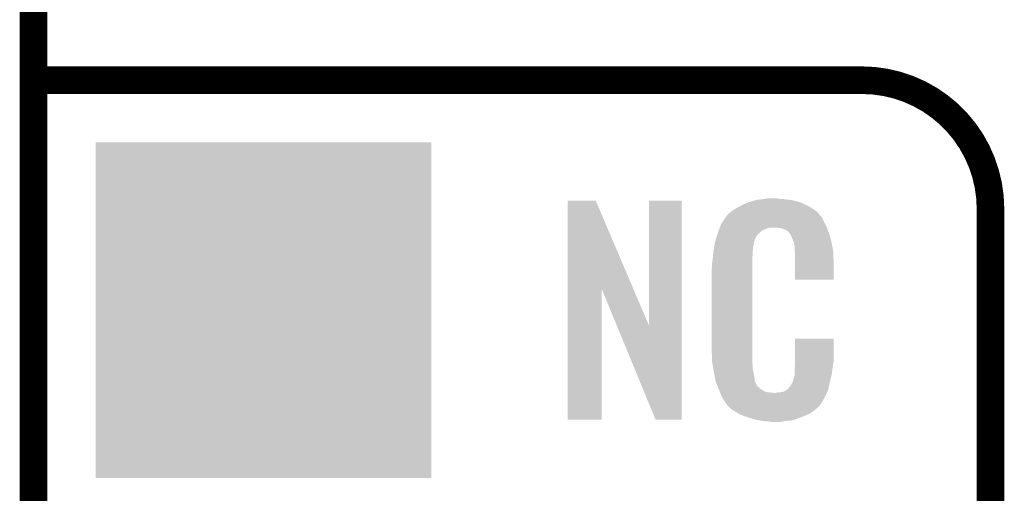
# Model space of a CAD drawing. Extents: x -1.3 to 24.2, y -3.9 to 53.4.
# Tile 15 of 28: x -1.3 to 4.1, y 16.8 to 19.4. Entities that reach past the tile are written whole.
import ezdxf

# ---------------------------------------------------------------- set-up
doc = ezdxf.new("R2010")
doc.units = 0
doc.layers.get('0').update_dxf_attribs({"linetype": 'CONTINUOUS'})
for name, color, linetype in [('RAK11720_CLICK_V100_GKO', 14, 'CONTINUOUS'), ('RAK11720_CLICK_V100_GTO', 12, 'CONTINUOUS'), ('RAK11720_CLICK_V100_GTS', 13, 'CONTINUOUS')]:
    doc.layers.add(name, color=color, linetype=linetype)

# ---------------------------------------------------------------- blocks, each defined once
blk = doc.blocks.new('SQUARE_44')
blk.add_solid([(0.9271, 0.9271), (0.9271, -0.9271), (-0.9271, 0.9271), (-0.9271, -0.9271)])

msp = doc.modelspace()

# ---------------------------------------------------------------- linework, layer by layer
at = {"layer": 'RAK11720_CLICK_V100_GKO', "const_width": 0.1524}
msp.add_lwpolyline([(-1.27, -3.81), (-1.27, 51.054)], dxfattribs=at)
at = {"layer": 'RAK11720_CLICK_V100_GTO', "const_width": 0.1524}
for points in [[(-1.27, 19.05), (3.302, 19.05)], [(4.0132, -0.5588), (4.0132, 18.3388)]]:
    msp.add_lwpolyline(points, dxfattribs=at)
msp.add_lwpolyline([(4.0132, 18.3388, 0.4142136), (3.302, 19.05)], format="xyb", dxfattribs=at)
at = {"layer": 'RAK11720_CLICK_V100_GTO'}
for points in [[(1.678952, 17.896728), (1.67896, 18.384506), (2.041942, 17.896728), (1.833884, 18.384506)], [(1.67896, 18.384506), (1.678962, 18.38452), (1.833884, 18.384506), (1.678962, 18.38452)], [(2.12852, 17.693748), (2.12854, 18.384498), (2.308846, 17.693748), (2.30886, 18.384498)], [(2.12854, 18.384498), (2.128542, 18.38452), (2.30886, 18.384498), (2.128542, 18.38452)], [(2.64922, 18.3642), (2.674618, 18.37436), (2.98813, 18.3642), (2.964908, 18.37436)], [(2.674618, 18.37436), (2.682238, 18.3769), (2.964908, 18.37436), (2.959102, 18.3769)], [(2.682238, 18.3769), (2.69748, 18.38198), (2.959102, 18.3769), (2.938782, 18.38198)], [(2.69748, 18.38198), (2.714414, 18.38706), (2.938782, 18.38198), (2.91846, 18.38706)], [(2.714414, 18.38706), (2.722882, 18.3896), (2.91846, 18.38706), (2.89814, 18.3896)], [(2.722882, 18.3896), (2.75336, 18.39214), (2.89814, 18.3896), (2.87782, 18.39214)], [(2.75336, 18.39214), (2.7686, 18.39468), (2.87782, 18.39214), (2.862582, 18.39468)], [(2.7686, 18.39468), (2.783842, 18.39722), (2.847342, 18.39468), (2.834642, 18.39722)], [(2.5654, 18.310862), (2.579912, 18.32356), (3.066504, 18.310862), (3.055622, 18.32356)], [(2.579912, 18.32356), (2.585722, 18.328642), (3.055622, 18.32356), (3.048508, 18.328642)], [(2.585722, 18.328642), (2.598784, 18.336262), (3.048508, 18.328642), (3.03784, 18.336262)], [(2.598784, 18.336262), (2.6162, 18.34642), (3.03784, 18.336262), (3.02091, 18.34642)], [(2.6162, 18.34642), (2.639784, 18.35912), (3.02091, 18.34642), (2.99974, 18.35912)], [(2.639784, 18.35912), (2.64922, 18.3642), (2.99974, 18.35912), (2.98813, 18.3642)], [(2.524762, 18.252442), (2.53462, 18.26768), (3.102032, 18.252442), (3.09372, 18.26768)], [(2.53462, 18.26768), (2.549408, 18.290536), (3.09372, 18.26768), (3.083562, 18.290536)], [(2.549408, 18.290536), (2.5527, 18.295624), (3.083562, 18.290536), (3.078478, 18.295624)], [(2.5527, 18.295624), (2.552722, 18.29816), (3.078478, 18.295624), (3.075942, 18.29816)], [(2.552722, 18.29816), (2.555246, 18.298168), (3.075942, 18.29816), (3.075934, 18.298168)], [(2.555246, 18.298168), (2.55727, 18.3007), (3.075934, 18.298168), (3.073402, 18.3007)], [(2.55727, 18.3007), (2.56133, 18.305776), (3.073402, 18.3007), (3.070862, 18.305776)], [(2.56133, 18.305776), (2.5654, 18.310862), (3.070862, 18.305776), (3.066504, 18.310862)], [(2.506978, 18.20418), (2.512592, 18.219416), (2.73558, 18.20418), (2.75082, 18.219416)], [(2.512592, 18.219416), (2.518208, 18.234658), (2.75082, 18.219416), (2.788916, 18.234658)], [(2.518208, 18.23466), (2.52008, 18.239738), (3.110774, 18.23466), (3.10896, 18.239738)], [(2.518208, 18.234658), (2.518208, 18.23466), (2.788916, 18.234658), (2.837178, 18.23466)], [(2.52008, 18.239738), (2.524762, 18.252442), (3.10896, 18.239738), (3.102032, 18.252442)], [(2.85496, 18.23212), (2.837178, 18.23466), (3.111682, 18.23212), (3.110774, 18.23466)], [(2.867658, 18.22958), (2.85496, 18.23212), (3.112588, 18.22958), (3.111682, 18.23212)], [(2.893056, 18.216882), (2.867658, 18.22958), (3.117124, 18.216882), (3.112588, 18.22958)], [(2.898138, 18.211802), (2.893056, 18.216882), (3.118938, 18.211802), (3.117124, 18.216882)], [(2.903584, 18.20418), (2.898138, 18.211802), (3.121658, 18.20418), (3.118938, 18.211802)], [(2.49174, 18.153382), (2.497072, 18.171158), (2.70787, 18.153382), (2.712718, 18.171158)], [(2.497072, 18.171158), (2.503928, 18.194018), (2.712718, 18.171158), (2.725418, 18.194018)], [(2.503928, 18.194018), (2.506978, 18.20418), (2.725418, 18.194018), (2.73558, 18.20418)], [(2.910838, 18.194022), (2.903584, 18.20418), (3.124648, 18.194022), (3.121658, 18.20418)], [(2.921, 18.17116), (2.910838, 18.194022), (3.131372, 18.17116), (3.124648, 18.194022)], [(2.925064, 18.161002), (2.921, 18.17116), (3.13436, 18.161002), (3.131372, 18.17116)], [(2.92608, 18.15846), (2.925064, 18.161002), (3.134846, 18.15846), (3.13436, 18.161002)], [(2.928618, 18.153384), (2.92608, 18.15846), (3.135812, 18.153384), (3.134846, 18.15846)], [(2.48158, 18.08226), (2.483836, 18.102578), (2.70002, 18.08226), (2.70002, 18.102578)], [(2.483836, 18.102578), (2.48412, 18.10512), (2.70002, 18.102578), (2.700528, 18.10512)], [(2.48412, 18.10512), (2.485722, 18.115278), (2.700528, 18.10512), (2.70256, 18.115278)], [(2.485722, 18.115278), (2.487728, 18.127978), (2.70256, 18.115278), (2.70256, 18.127978)], [(2.487728, 18.127978), (2.489332, 18.138138), (2.70256, 18.127978), (2.7051, 18.138138)], [(2.489332, 18.138138), (2.490134, 18.143218), (2.7051, 18.138138), (2.7051, 18.143218)], [(2.490134, 18.143218), (2.49174, 18.153382), (2.7051, 18.143218), (2.70787, 18.153382)], [(2.92862, 18.150842), (2.928618, 18.153384), (3.136296, 18.150842), (3.135812, 18.153384)], [(2.93116, 18.138142), (2.92862, 18.150842), (3.138714, 18.138142), (3.136296, 18.150842)], [(2.93116, 18.120358), (2.93116, 18.138142), (3.142102, 18.120358), (3.138714, 18.138142)], [(2.932138, 18.107658), (2.93116, 18.120358), (3.14452, 18.107658), (3.142102, 18.120358)], [(2.9337, 18.08734), (2.932138, 18.107658), (3.145404, 18.08734), (3.14452, 18.107658)], [(2.4765, 18.04162), (2.47904, 18.0594), (2.69748, 18.04162), (2.69748, 18.0594)], [(2.47904, 18.0594), (2.479322, 18.061938), (2.69748, 18.0594), (2.69748, 18.061938)], [(2.479322, 18.061938), (2.48158, 18.08226), (2.69748, 18.061938), (2.70002, 18.08226)], [(2.9337, 18.04924), (2.9337, 18.08734), (3.14706, 18.04924), (3.145404, 18.08734)], [(2.9337, 17.947662), (2.9337, 18.04924), (3.147038, 17.947662), (3.14706, 18.04924)], [(2.47396, 18.011142), (2.4765, 18.023842), (2.69748, 18.011142), (2.69748, 18.023842)], [(2.47396, 17.56156), (2.47396, 18.011142), (2.69748, 17.56156), (2.69748, 18.011142)], [(2.4765, 18.023842), (2.4765, 18.04162), (2.69748, 18.023842), (2.69748, 18.04162)], [(3.147038, 17.94764), (2.9337, 17.947662), (3.147038, 17.94764), (3.147038, 17.947662)], [(1.67894, 17.175502), (1.678952, 17.896728), (1.866878, 17.175502), (1.8669, 17.896728)], [(1.950536, 17.693748), (1.8669, 17.896728), (2.12852, 17.693748), (2.041942, 17.896728)], [(2.164076, 17.175494), (1.950536, 17.693748), (2.308838, 17.175494), (2.308846, 17.693748)], [(2.933704, 17.498058), (2.93372, 17.622498), (3.14706, 17.498058), (3.14706, 17.622498)], [(2.93372, 17.622498), (2.933722, 17.62252), (3.14706, 17.622498), (2.933722, 17.62252)], [(2.476312, 17.49806), (2.47396, 17.56156), (2.69748, 17.49806), (2.69748, 17.56156)], [(2.4765, 17.492982), (2.476312, 17.49806), (2.698206, 17.492982), (2.69748, 17.49806)], [(2.47871, 17.480278), (2.4765, 17.492982), (2.70002, 17.480278), (2.698206, 17.492982)], [(2.482686, 17.457418), (2.47871, 17.480278), (2.70002, 17.457418), (2.70002, 17.480278)], [(2.48666, 17.43456), (2.482686, 17.457418), (2.704834, 17.43456), (2.70002, 17.457418)], [(2.93116, 17.4498), (2.933064, 17.46504), (3.139946, 17.4498), (3.14198, 17.46504)], [(2.93116, 17.426942), (2.93116, 17.4498), (3.1369, 17.426942), (3.139946, 17.4498)], [(2.933064, 17.46504), (2.9337, 17.470122), (3.14198, 17.46504), (3.142706, 17.470122)], [(2.9337, 17.48282), (2.933704, 17.498058), (3.14452, 17.48282), (3.14706, 17.498058)], [(2.9337, 17.470122), (2.9337, 17.48282), (3.142706, 17.470122), (3.14452, 17.48282)], [(2.491742, 17.40916), (2.48666, 17.43456), (2.71018, 17.40916), (2.704834, 17.43456)], [(2.496314, 17.386298), (2.491742, 17.40916), (2.712722, 17.386298), (2.71018, 17.40916)], [(2.921002, 17.383762), (2.92862, 17.409162), (3.12674, 17.383762), (3.132716, 17.409162)], [(2.92862, 17.409162), (2.928622, 17.411704), (3.132716, 17.409162), (3.133314, 17.411704)], [(2.928622, 17.411704), (2.93116, 17.416784), (3.133314, 17.411704), (3.134508, 17.416784)], [(2.93116, 17.416784), (2.93116, 17.426942), (3.134508, 17.416784), (3.1369, 17.426942)], [(2.49682, 17.383762), (2.496314, 17.386298), (2.713992, 17.383762), (2.712722, 17.386298)], [(2.504142, 17.36598), (2.49682, 17.383762), (2.722882, 17.36598), (2.713992, 17.383762)], [(2.50519, 17.363436), (2.504142, 17.36598), (2.725422, 17.363436), (2.722882, 17.36598)], [(2.50728, 17.35836), (2.50519, 17.363436), (2.727964, 17.35836), (2.725422, 17.363436)], [(2.509372, 17.353278), (2.50728, 17.35836), (2.735582, 17.353278), (2.727964, 17.35836)], [(2.51251, 17.34566), (2.509372, 17.353278), (2.7432, 17.34566), (2.735582, 17.353278)], [(2.5146, 17.34058), (2.51251, 17.34566), (2.750822, 17.34058), (2.7432, 17.34566)], [(2.516554, 17.3355), (2.5146, 17.34058), (2.758442, 17.3355), (2.750822, 17.34058)], [(2.88544, 17.33804), (2.895604, 17.34566), (3.116578, 17.33804), (3.118272, 17.34566)], [(2.895604, 17.34566), (2.89814, 17.345682), (3.118272, 17.34566), (3.118276, 17.345682)], [(2.89814, 17.345682), (2.898146, 17.350746), (3.118276, 17.345682), (3.119402, 17.350746)], [(2.898146, 17.350746), (2.908302, 17.360902), (3.119402, 17.350746), (3.121658, 17.360902)], [(2.908302, 17.360902), (2.921, 17.38376), (3.121658, 17.360902), (3.12674, 17.38376)], [(2.921, 17.38376), (2.921002, 17.383762), (3.12674, 17.38376), (3.12674, 17.383762)], [(2.519486, 17.32788), (2.516554, 17.3355), (2.773684, 17.32788), (2.758442, 17.3355)], [(2.52144, 17.3228), (2.519486, 17.32788), (2.819402, 17.3228), (2.773684, 17.32788)], [(2.5273, 17.30756), (2.52144, 17.3228), (3.102236, 17.30756), (3.109406, 17.3228)], [(2.534358, 17.29486), (2.5273, 17.30756), (3.09626, 17.29486), (3.102236, 17.30756)], [(2.540002, 17.284698), (2.534358, 17.29486), (3.090162, 17.284698), (3.09626, 17.29486)], [(2.819402, 17.3228), (2.829562, 17.322802), (3.109406, 17.3228), (3.109408, 17.322802)], [(2.829562, 17.322802), (2.837184, 17.32534), (3.109408, 17.322802), (3.110602, 17.32534)], [(2.847342, 17.32534), (2.872742, 17.33042), (3.110602, 17.32534), (3.112992, 17.33042)], [(2.872742, 17.33042), (2.885436, 17.338038), (3.112992, 17.33042), (3.116578, 17.338038)], [(2.885436, 17.338038), (2.88544, 17.33804), (3.116578, 17.338038), (3.116578, 17.33804)], [(2.55016, 17.26946), (2.540002, 17.284698), (3.08102, 17.26946), (3.090162, 17.284698)], [(2.552694, 17.266926), (2.55016, 17.26946), (3.079498, 17.266926), (3.08102, 17.26946)], [(2.5527, 17.264386), (2.552694, 17.266926), (3.077974, 17.264386), (3.079498, 17.266926)], [(2.559234, 17.25676), (2.5527, 17.264386), (3.0734, 17.25676), (3.077974, 17.264386)], [(2.563588, 17.251678), (2.559234, 17.25676), (3.070856, 17.251678), (3.0734, 17.25676)], [(2.567938, 17.2466), (2.563588, 17.251678), (3.064508, 17.2466), (3.070856, 17.251678)], [(2.573866, 17.24152), (2.567938, 17.2466), (3.05816, 17.24152), (3.064508, 17.2466)], [(2.585718, 17.23136), (2.573866, 17.24152), (3.046308, 17.23136), (3.05816, 17.24152)], [(2.593848, 17.22628), (2.585718, 17.23136), (3.040382, 17.22628), (3.046308, 17.23136)], [(2.6223, 17.2085), (2.593848, 17.22628), (3.01498, 17.2085), (3.040382, 17.22628)], [(2.62636, 17.205962), (2.6223, 17.2085), (3.009058, 17.205962), (3.01498, 17.2085)], [(2.659016, 17.19326), (2.62636, 17.205962), (2.97942, 17.19326), (3.009058, 17.205962)], [(2.67208, 17.188178), (2.659016, 17.19326), (2.96635, 17.188178), (2.97942, 17.19326)], [(2.715258, 17.17548), (2.67208, 17.188178), (2.933698, 17.17548), (2.96635, 17.188178)], [(1.866878, 17.17548), (1.67894, 17.175502), (1.866878, 17.17548), (1.866878, 17.175502)], [(2.308838, 17.17548), (2.164076, 17.175494), (2.308838, 17.17548), (2.308838, 17.175494)], [(2.742354, 17.1704), (2.715258, 17.17548), (2.910838, 17.1704), (2.933698, 17.17548)], [(2.7559, 17.16786), (2.742354, 17.1704), (2.8829, 17.16786), (2.910838, 17.1704)], [(2.77368, 17.16532), (2.7559, 17.16786), (2.867658, 17.16532), (2.8829, 17.16786)], [(2.801618, 17.16278), (2.788918, 17.16532), (2.852418, 17.16278), (2.867658, 17.16532)]]:
    msp.add_solid(points, dxfattribs=at)

# ---------------------------------------------------------------- block references
at = {"layer": 'RAK11720_CLICK_V100_GTS'}
msp.add_blockref('SQUARE_44', (0, 17.78), dxfattribs=at)

doc.saveas('drawing.dxf')
